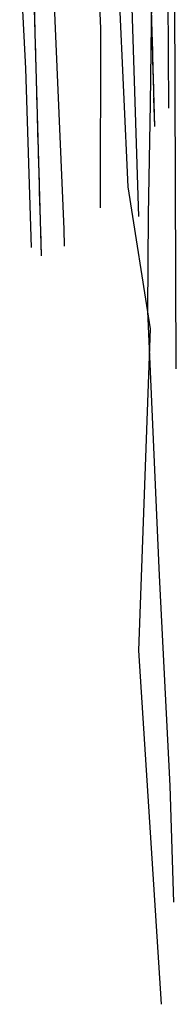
# Model space of a CAD drawing. Extents: x 7582895 to 7584772, y 6020395 to 6021139.
# Tile 38 of 49: x 7584516.17 to 7584524.46, y 6020616.88 to 6020669.23. Entities that reach past the tile are written whole.
import ezdxf

# ---------------------------------------------------------------- set-up
doc = ezdxf.new("R2010")
doc.units = 0
for name, pattern in [('1_OTKJ', [2, 1.5, -0.5]), ('1_OTKK', [0]), ('4_SUEP_A', [0]), ('4_SUGP', [0]), ('4_SUKP', [0]), ('4_SUWP', [0])]:
    doc.linetypes.add(name, pattern=pattern)
for name, color, linetype in [('OTK_L_0', 7, '1_OTKJ'), ('OTK_L_1', 7, '1_OTKK'), ('SUEP_L_0', 1, '4_SUEP_A'), ('SUGP_L_0', 52, '4_SUGP'), ('SUKP_L_0', 36, '4_SUKP'), ('SUWP_L_0', 5, '4_SUWP')]:
    doc.layers.add(name, color=color, linetype=linetype)

msp = doc.modelspace()

# ---------------------------------------------------------------- linework, layer by layer
at = {"layer": 'OTK_L_0', "linetype": '1_OTKJ'}
for p, q in [((7584516.54, 6020684.08), (7584517.3, 6020656.68)), ((7584523.32, 6020663.56), (7584522.77, 6020684.08))]:
    msp.add_line(p, q, dxfattribs=at)
at = {"layer": 'OTK_L_1', "linetype": '1_OTKK'}
for p, q in [((7584516.54, 6020684.08), (7584517.3, 6020656.68)), ((7584523.32, 6020663.56), (7584522.77, 6020684.08))]:
    msp.add_line(p, q, dxfattribs=at)
at = {"layer": 'SUEP_L_0', "linetype": '4_SUEP_A'}
for p, q in [((7584523.9, 6020685.97), (7584524.05, 6020664.53)), ((7584524.46, 6020650.67), (7584524.34, 6020682.79))]:
    msp.add_line(p, q, dxfattribs=at)
at = {"layer": 'SUGP_L_0', "linetype": '4_SUGP'}
for p, q in [((7584523.28, 6020681.79), (7584523.08, 6020664.75)), ((7584523.08, 6020664.75), (7584522.97, 6020658.86)), ((7584522.97, 6020658.86), (7584522.94, 6020653.74)), ((7584522.94, 6020653.74), (7584523.56, 6020639.68)), ((7584523.56, 6020639.68), (7584524.12, 6020628.49)), ((7584524.12, 6020628.49), (7584524.32, 6020622.31))]:
    msp.add_line(p, q, dxfattribs=at)
at = {"layer": 'SUKP_L_0', "linetype": '4_SUKP'}
for p, q in [((7584520.46, 6020668.77), (7584519.94, 6020680.49)), ((7584521.81, 6020679.36), (7584522.46, 6020658.77)), ((7584521.91, 6020660.34), (7584521.17, 6020676.49)), ((7584520.44, 6020659.22), (7584520.46, 6020668.77)), ((7584523.09, 6020652.8), (7584521.91, 6020660.34)), ((7584522.48, 6020635.69), (7584523.09, 6020652.8)), ((7584523.68, 6020616.88), (7584522.48, 6020635.69))]:
    msp.add_line(p, q, dxfattribs=at)
at = {"layer": 'SUWP_L_0', "linetype": '4_SUWP'}
for p, q in [((7584516.5, 6020666.63), (7584516.17, 6020672.78)), ((7584517.91, 6020671.79), (7584518.5, 6020658.1)), ((7584516.79, 6020657.12), (7584516.5, 6020666.63)), ((7584518.5, 6020658.1), (7584518.52, 6020657.19))]:
    msp.add_line(p, q, dxfattribs=at)

doc.saveas('drawing.dxf')
